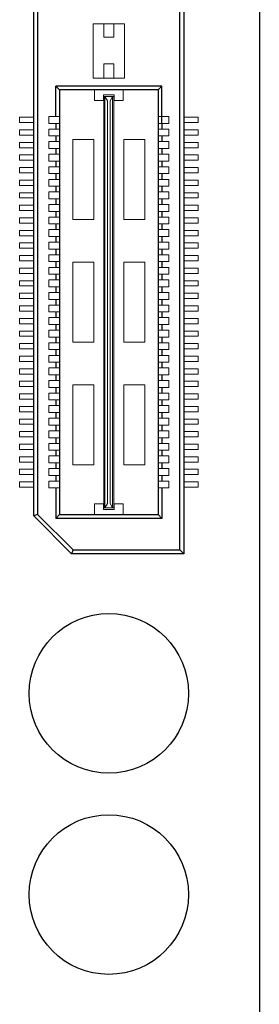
# Model space of a CAD drawing. Header units: millimetres. Extents: x 1095 to 1484, y 184 to 476.
# Tile 23 of 24: x 1323 to 1332, y 371 to 410. Entities that reach past the tile are written whole.
import ezdxf

# ---------------------------------------------------------------- set-up
doc = ezdxf.new("R2010")
doc.units = ezdxf.units.MM
doc.header["$LTSCALE"] = 0.1
doc.layers.add('daughter', color=7, linetype='Continuous')

msp = doc.modelspace()

# ---------------------------------------------------------------- linework, layer by layer
for p, q in [((1329.446, 448.458), (1329.446, 388.449)), ((1329.298, 388.597), (1329.298, 448.31)), ((1323.476, 389.949), (1323.476, 446.957)), ((1323.624, 446.896), (1323.624, 390.01)), ((1324.344, 405.837), (1324.344, 407.036)), ((1324.493, 406.89), (1324.344, 407.036)), ((1328.578, 407.036), (1324.344, 407.036)), ((1324.493, 406.89), (1324.493, 390.01)), ((1328.43, 406.89), (1324.493, 406.89)), ((1328.43, 406.89), (1328.43, 390.01)), ((1328.432, 406.89), (1328.578, 407.036)), ((1328.578, 405.563), (1328.578, 407.036)), ((1324.344, 405.563), (1324.344, 405.337)), ((1328.578, 405.563), (1328.578, 405.337)), ((1324.344, 405.063), (1324.344, 404.837)), ((1328.578, 405.063), (1328.578, 404.837)), ((1324.344, 404.563), (1324.344, 404.337)), ((1328.578, 404.563), (1328.578, 404.337)), ((1324.344, 404.063), (1324.344, 403.837)), ((1328.578, 404.063), (1328.578, 403.837)), ((1324.344, 403.563), (1324.344, 403.337)), ((1328.578, 403.563), (1328.578, 403.337)), ((1324.344, 403.063), (1324.344, 402.837)), ((1328.578, 403.063), (1328.578, 402.837)), ((1324.344, 402.563), (1324.344, 402.337)), ((1328.578, 402.563), (1328.578, 402.337)), ((1324.344, 402.063), (1324.344, 401.837)), ((1328.578, 402.063), (1328.578, 401.837)), ((1324.344, 401.563), (1324.344, 401.337)), ((1328.578, 401.563), (1328.578, 401.337)), ((1324.344, 401.063), (1324.344, 400.837)), ((1328.578, 401.063), (1328.578, 400.837)), ((1324.344, 400.563), (1324.344, 400.337)), ((1328.578, 400.563), (1328.578, 400.337)), ((1324.344, 400.063), (1324.344, 399.837)), ((1328.578, 400.063), (1328.578, 399.837)), ((1324.344, 399.563), (1324.344, 399.337)), ((1328.578, 399.563), (1328.578, 399.337)), ((1324.344, 399.063), (1324.344, 398.837)), ((1328.578, 399.063), (1328.578, 398.837)), ((1324.344, 398.563), (1324.344, 398.337)), ((1328.578, 398.563), (1328.578, 398.337)), ((1324.344, 398.063), (1324.344, 397.837)), ((1328.578, 398.063), (1328.578, 397.837)), ((1324.344, 397.563), (1324.344, 397.337)), ((1328.578, 397.563), (1328.578, 397.337)), ((1324.344, 397.063), (1324.344, 396.837)), ((1328.578, 397.063), (1328.578, 396.837)), ((1324.344, 396.563), (1324.344, 396.337)), ((1328.578, 396.563), (1328.578, 396.337)), ((1324.344, 396.063), (1324.344, 395.837)), ((1328.578, 396.063), (1328.578, 395.837)), ((1324.344, 395.563), (1324.344, 395.337)), ((1328.578, 395.563), (1328.578, 395.337)), ((1324.344, 395.063), (1324.344, 394.837)), ((1328.578, 395.063), (1328.578, 394.837)), ((1324.344, 394.563), (1324.344, 394.337)), ((1328.578, 394.563), (1328.578, 394.337)), ((1324.344, 394.063), (1324.344, 393.837)), ((1328.578, 394.063), (1328.578, 393.837)), ((1324.344, 393.563), (1324.344, 393.337)), ((1328.578, 393.563), (1328.578, 393.337)), ((1324.344, 393.063), (1324.344, 392.837)), ((1328.578, 393.063), (1328.578, 392.837)), ((1324.344, 392.563), (1324.344, 392.337)), ((1328.578, 392.563), (1328.578, 392.337)), ((1324.344, 392.063), (1324.344, 391.837)), ((1328.578, 392.063), (1328.578, 391.837)), ((1324.344, 391.563), (1324.344, 391.337)), ((1328.578, 391.563), (1328.578, 391.337)), ((1324.344, 391.063), (1324.344, 389.845)), ((1328.578, 391.063), (1328.578, 389.845)), ((1323.624, 390.01), (1323.476, 389.949)), ((1323.476, 389.949), (1324.976, 388.449)), ((1325.038, 388.597), (1323.624, 390.01)), ((1324.493, 390.01), (1324.344, 389.845)), ((1328.578, 389.845), (1324.344, 389.845)), ((1324.493, 390.01), (1328.43, 390.01)), ((1328.43, 390.01), (1328.578, 389.845)), ((1325.038, 388.597), (1324.976, 388.449)), ((1329.446, 388.449), (1324.976, 388.449)), ((1325.038, 388.597), (1329.298, 388.597)), ((1329.298, 388.597), (1329.446, 388.449))]:
    msp.add_line(p, q)
at = {"lineweight": 5}
for p, q in [((1327.091, 409.524), (1325.831, 409.524)), ((1325.831, 409.524), (1325.831, 407.359)), ((1326.267, 409.524), (1326.267, 408.991)), ((1326.655, 409.524), (1326.655, 408.991)), ((1327.091, 409.524), (1327.091, 407.359)), ((1326.655, 408.991), (1326.267, 408.991)), ((1326.267, 407.925), (1326.267, 407.359)), ((1326.655, 407.925), (1326.267, 407.925)), ((1326.655, 407.925), (1326.655, 407.359)), ((1327.091, 407.359), (1325.831, 407.359)), ((1325.896, 406.89), (1325.896, 406.47)), ((1327.027, 406.89), (1327.027, 406.47)), ((1326.251, 406.47), (1325.896, 406.47)), ((1326.251, 406.47), (1326.251, 406.696)), ((1326.671, 406.696), (1326.251, 406.696)), ((1326.267, 390.269), (1326.267, 406.632)), ((1326.267, 406.632), (1326.655, 406.632)), ((1326.299, 390.269), (1326.299, 406.632)), ((1326.413, 406.453), (1326.299, 406.632)), ((1326.509, 406.453), (1326.606, 406.632)), ((1326.606, 390.269), (1326.606, 406.632)), ((1326.655, 390.269), (1326.655, 406.632)), ((1326.671, 406.47), (1326.671, 406.696)), ((1327.027, 406.47), (1326.671, 406.47)), ((1326.413, 390.447), (1326.413, 406.453)), ((1326.509, 390.447), (1326.509, 406.453)), ((1322.907, 405.805), (1323.476, 405.805)), ((1322.907, 405.595), (1322.907, 405.805)), ((1324.07, 405.837), (1324.49, 405.837)), ((1324.07, 405.837), (1324.07, 405.563)), ((1328.852, 405.837), (1328.432, 405.837)), ((1328.852, 405.837), (1328.852, 405.563)), ((1330.016, 405.805), (1329.446, 405.805)), ((1330.016, 405.595), (1330.016, 405.805)), ((1322.907, 405.595), (1323.476, 405.595)), ((1322.907, 405.305), (1323.476, 405.305)), ((1322.907, 405.095), (1322.907, 405.305)), ((1324.07, 405.563), (1324.49, 405.563)), ((1324.07, 405.337), (1324.49, 405.337)), ((1324.07, 405.337), (1324.07, 405.063)), ((1328.852, 405.563), (1328.432, 405.563)), ((1328.852, 405.337), (1328.432, 405.337)), ((1328.852, 405.337), (1328.852, 405.063)), ((1330.016, 405.595), (1329.446, 405.595)), ((1330.016, 405.305), (1329.446, 405.305)), ((1330.016, 405.095), (1330.016, 405.305)), ((1322.907, 405.095), (1323.476, 405.095)), ((1324.07, 405.063), (1324.49, 405.063)), ((1325.023, 404.921), (1325.023, 401.738)), ((1325.863, 404.921), (1325.023, 404.921)), ((1325.863, 404.921), (1325.863, 401.738)), ((1327.059, 404.921), (1327.059, 401.738)), ((1327.899, 404.921), (1327.059, 404.921)), ((1327.899, 404.921), (1327.899, 401.738)), ((1328.852, 405.063), (1328.432, 405.063)), ((1330.016, 405.095), (1329.446, 405.095)), ((1322.907, 404.805), (1323.476, 404.805)), ((1322.907, 404.595), (1322.907, 404.805)), ((1322.907, 404.595), (1323.476, 404.595)), ((1324.07, 404.837), (1324.49, 404.837)), ((1324.07, 404.837), (1324.07, 404.563)), ((1324.07, 404.563), (1324.49, 404.563)), ((1328.852, 404.837), (1328.432, 404.837)), ((1328.852, 404.563), (1328.432, 404.563)), ((1328.852, 404.837), (1328.852, 404.563)), ((1330.016, 404.805), (1329.446, 404.805)), ((1330.016, 404.595), (1329.446, 404.595)), ((1330.016, 404.595), (1330.016, 404.805)), ((1322.907, 404.095), (1322.907, 404.305)), ((1322.907, 404.305), (1323.476, 404.305)), ((1324.07, 404.337), (1324.07, 404.063)), ((1324.07, 404.337), (1324.49, 404.337)), ((1328.852, 404.337), (1328.432, 404.337)), ((1328.852, 404.337), (1328.852, 404.063)), ((1330.016, 404.305), (1329.446, 404.305)), ((1330.016, 404.095), (1330.016, 404.305)), ((1322.907, 404.095), (1323.476, 404.095)), ((1322.907, 403.595), (1322.907, 403.805)), ((1322.907, 403.805), (1323.476, 403.805)), ((1324.07, 404.063), (1324.49, 404.063)), ((1324.07, 403.837), (1324.07, 403.563)), ((1324.07, 403.837), (1324.49, 403.837)), ((1328.852, 404.063), (1328.432, 404.063)), ((1328.852, 403.837), (1328.432, 403.837)), ((1328.852, 403.837), (1328.852, 403.563)), ((1330.016, 404.095), (1329.446, 404.095)), ((1330.016, 403.805), (1329.446, 403.805)), ((1330.016, 403.595), (1330.016, 403.805)), ((1322.907, 403.595), (1323.476, 403.595)), ((1324.07, 403.563), (1324.49, 403.563)), ((1324.07, 403.337), (1324.07, 403.063)), ((1324.07, 403.337), (1324.49, 403.337)), ((1328.852, 403.563), (1328.432, 403.563)), ((1328.852, 403.337), (1328.432, 403.337)), ((1328.852, 403.337), (1328.852, 403.063)), ((1330.016, 403.595), (1329.446, 403.595)), ((1322.907, 403.305), (1323.476, 403.305)), ((1322.907, 403.095), (1322.907, 403.305)), ((1322.907, 403.095), (1323.476, 403.095)), ((1324.07, 403.063), (1324.49, 403.063)), ((1328.852, 403.063), (1328.432, 403.063)), ((1330.016, 403.305), (1329.446, 403.305)), ((1330.016, 403.095), (1329.446, 403.095)), ((1330.016, 403.095), (1330.016, 403.305)), ((1322.907, 402.805), (1323.476, 402.805)), ((1322.907, 402.595), (1322.907, 402.805)), ((1322.907, 402.595), (1323.476, 402.595)), ((1324.07, 402.837), (1324.07, 402.563)), ((1324.07, 402.837), (1324.49, 402.837)), ((1324.07, 402.563), (1324.49, 402.563)), ((1328.852, 402.837), (1328.432, 402.837)), ((1328.852, 402.563), (1328.432, 402.563)), ((1328.852, 402.837), (1328.852, 402.563)), ((1330.016, 402.805), (1329.446, 402.805)), ((1330.016, 402.595), (1329.446, 402.595)), ((1330.016, 402.595), (1330.016, 402.805)), ((1322.907, 402.305), (1323.476, 402.305)), ((1322.907, 402.095), (1322.907, 402.305)), ((1324.07, 402.337), (1324.49, 402.337)), ((1324.07, 402.337), (1324.07, 402.063)), ((1328.852, 402.337), (1328.432, 402.337)), ((1328.852, 402.337), (1328.852, 402.063)), ((1330.016, 402.305), (1329.446, 402.305)), ((1330.016, 402.095), (1330.016, 402.305)), ((1322.907, 402.095), (1323.476, 402.095)), ((1322.907, 401.805), (1323.472, 401.805)), ((1322.907, 401.595), (1322.907, 401.805)), ((1324.07, 402.063), (1324.49, 402.063)), ((1324.07, 401.837), (1324.49, 401.837)), ((1324.07, 401.837), (1324.07, 401.563)), ((1328.852, 402.063), (1328.432, 402.063)), ((1328.852, 401.837), (1328.432, 401.837)), ((1328.852, 401.837), (1328.852, 401.563)), ((1330.016, 402.095), (1329.446, 402.095)), ((1330.016, 401.805), (1329.45, 401.805)), ((1330.016, 401.595), (1330.016, 401.805)), ((1322.907, 401.595), (1323.476, 401.595)), ((1324.07, 401.563), (1324.49, 401.563)), ((1325.863, 401.738), (1325.023, 401.738)), ((1327.899, 401.738), (1327.059, 401.738)), ((1328.852, 401.563), (1328.432, 401.563)), ((1330.016, 401.595), (1329.446, 401.595)), ((1322.907, 401.305), (1323.476, 401.305)), ((1322.907, 401.095), (1322.907, 401.305)), ((1322.907, 401.095), (1323.476, 401.095)), ((1324.07, 401.337), (1324.07, 401.063)), ((1324.07, 401.337), (1324.49, 401.337)), ((1324.07, 401.063), (1324.49, 401.063)), ((1328.852, 401.337), (1328.432, 401.337)), ((1328.852, 401.063), (1328.432, 401.063)), ((1328.852, 401.337), (1328.852, 401.063)), ((1330.016, 401.305), (1329.446, 401.305)), ((1330.016, 401.095), (1329.446, 401.095)), ((1330.016, 401.095), (1330.016, 401.305)), ((1322.907, 400.805), (1323.476, 400.805)), ((1322.907, 400.595), (1322.907, 400.805)), ((1322.907, 400.595), (1323.476, 400.595)), ((1324.07, 400.837), (1324.49, 400.837)), ((1324.07, 400.837), (1324.07, 400.563)), ((1328.852, 400.837), (1328.432, 400.837)), ((1328.852, 400.837), (1328.852, 400.563)), ((1330.016, 400.805), (1329.446, 400.805)), ((1330.016, 400.595), (1329.446, 400.595)), ((1330.016, 400.595), (1330.016, 400.805)), ((1322.907, 400.305), (1323.476, 400.305)), ((1322.907, 400.095), (1322.907, 400.305)), ((1324.07, 400.563), (1324.49, 400.563)), ((1324.07, 400.337), (1324.49, 400.337)), ((1324.07, 400.337), (1324.07, 400.063)), ((1328.852, 400.563), (1328.432, 400.563)), ((1328.852, 400.337), (1328.432, 400.337)), ((1328.852, 400.337), (1328.852, 400.063)), ((1330.016, 400.305), (1329.446, 400.305)), ((1330.016, 400.095), (1330.016, 400.305)), ((1322.907, 400.095), (1323.476, 400.095)), ((1322.907, 399.595), (1322.907, 399.805)), ((1322.907, 399.805), (1323.476, 399.805)), ((1324.07, 400.063), (1324.49, 400.063)), ((1324.07, 399.837), (1324.07, 399.563)), ((1324.07, 399.837), (1324.49, 399.837)), ((1325.023, 400.042), (1325.023, 396.859)), ((1325.863, 400.042), (1325.023, 400.042)), ((1325.863, 400.042), (1325.863, 396.859)), ((1327.059, 400.042), (1327.059, 396.859)), ((1327.899, 400.042), (1327.059, 400.042)), ((1327.899, 400.042), (1327.899, 396.859)), ((1328.852, 400.063), (1328.432, 400.063)), ((1328.852, 399.837), (1328.432, 399.837)), ((1328.852, 399.837), (1328.852, 399.563)), ((1330.016, 400.095), (1329.446, 400.095)), ((1330.016, 399.805), (1329.446, 399.805)), ((1330.016, 399.595), (1330.016, 399.805)), ((1322.907, 399.595), (1323.476, 399.595)), ((1324.07, 399.563), (1324.49, 399.563)), ((1328.852, 399.563), (1328.432, 399.563)), ((1330.016, 399.595), (1329.446, 399.595)), ((1322.907, 399.095), (1322.907, 399.305)), ((1322.907, 399.305), (1323.476, 399.305)), ((1322.907, 399.095), (1323.476, 399.095)), ((1324.07, 399.337), (1324.49, 399.337)), ((1324.07, 399.337), (1324.07, 399.063)), ((1324.07, 399.063), (1324.49, 399.063)), ((1328.852, 399.337), (1328.432, 399.337)), ((1328.852, 399.063), (1328.432, 399.063)), ((1328.852, 399.337), (1328.852, 399.063)), ((1330.016, 399.305), (1329.446, 399.305)), ((1330.016, 399.095), (1329.446, 399.095)), ((1330.016, 399.095), (1330.016, 399.305)), ((1322.907, 398.595), (1322.907, 398.805)), ((1322.907, 398.805), (1323.476, 398.805)), ((1324.07, 398.837), (1324.49, 398.837)), ((1324.07, 398.837), (1324.07, 398.563)), ((1328.852, 398.837), (1328.432, 398.837)), ((1328.852, 398.837), (1328.852, 398.563)), ((1330.016, 398.805), (1329.446, 398.805)), ((1330.016, 398.595), (1330.016, 398.805)), ((1322.907, 398.595), (1323.476, 398.595)), ((1322.907, 398.095), (1322.907, 398.305)), ((1322.907, 398.305), (1323.476, 398.305)), ((1324.07, 398.563), (1324.49, 398.563)), ((1324.07, 398.337), (1324.07, 398.063)), ((1324.07, 398.337), (1324.49, 398.337)), ((1328.852, 398.563), (1328.432, 398.563)), ((1328.852, 398.337), (1328.432, 398.337)), ((1328.852, 398.337), (1328.852, 398.063)), ((1330.016, 398.595), (1329.446, 398.595)), ((1330.016, 398.305), (1329.446, 398.305)), ((1330.016, 398.095), (1330.016, 398.305)), ((1322.907, 398.095), (1323.476, 398.095)), ((1324.07, 398.063), (1324.49, 398.063)), ((1328.852, 398.063), (1328.432, 398.063)), ((1330.016, 398.095), (1329.446, 398.095)), ((1322.907, 397.595), (1322.907, 397.805)), ((1322.907, 397.805), (1323.476, 397.805)), ((1322.907, 397.595), (1323.476, 397.595)), ((1324.07, 397.837), (1324.49, 397.837)), ((1324.07, 397.837), (1324.07, 397.563)), ((1324.07, 397.563), (1324.49, 397.563)), ((1328.852, 397.837), (1328.432, 397.837)), ((1328.852, 397.563), (1328.432, 397.563)), ((1328.852, 397.837), (1328.852, 397.563)), ((1330.016, 397.805), (1329.446, 397.805)), ((1330.016, 397.595), (1329.446, 397.595)), ((1330.016, 397.595), (1330.016, 397.805)), ((1322.907, 397.095), (1322.907, 397.305)), ((1322.907, 397.305), (1323.476, 397.305)), ((1322.907, 397.095), (1323.476, 397.095)), ((1324.07, 397.337), (1324.49, 397.337)), ((1324.07, 397.337), (1324.07, 397.063)), ((1328.852, 397.337), (1328.432, 397.337)), ((1328.852, 397.337), (1328.852, 397.063)), ((1330.016, 397.305), (1329.446, 397.305)), ((1330.016, 397.095), (1329.446, 397.095)), ((1330.016, 397.095), (1330.016, 397.305)), ((1322.907, 396.595), (1322.907, 396.805)), ((1322.907, 396.805), (1323.476, 396.805)), ((1324.07, 397.063), (1324.49, 397.063)), ((1324.07, 396.837), (1324.07, 396.563)), ((1324.07, 396.837), (1324.49, 396.837)), ((1325.863, 396.859), (1325.023, 396.859)), ((1327.899, 396.859), (1327.059, 396.859)), ((1328.852, 397.063), (1328.432, 397.063)), ((1328.852, 396.837), (1328.432, 396.837)), ((1328.852, 396.837), (1328.852, 396.563)), ((1330.016, 396.805), (1329.446, 396.805)), ((1330.016, 396.595), (1330.016, 396.805)), ((1322.907, 396.595), (1323.476, 396.595)), ((1322.907, 396.095), (1322.907, 396.305)), ((1322.907, 396.305), (1323.476, 396.305)), ((1324.07, 396.563), (1324.49, 396.563)), ((1324.07, 396.337), (1324.49, 396.337)), ((1324.07, 396.337), (1324.07, 396.063)), ((1328.852, 396.563), (1328.432, 396.563)), ((1328.852, 396.337), (1328.432, 396.337)), ((1328.852, 396.337), (1328.852, 396.063)), ((1330.016, 396.595), (1329.446, 396.595)), ((1330.016, 396.305), (1329.446, 396.305)), ((1330.016, 396.095), (1330.016, 396.305)), ((1322.907, 396.095), (1323.476, 396.095)), ((1324.07, 396.063), (1324.49, 396.063)), ((1328.852, 396.063), (1328.432, 396.063)), ((1330.016, 396.095), (1329.446, 396.095)), ((1322.907, 395.595), (1322.907, 395.805)), ((1322.907, 395.805), (1323.472, 395.805)), ((1322.907, 395.595), (1323.476, 395.595)), ((1324.07, 395.837), (1324.07, 395.563)), ((1324.07, 395.837), (1324.49, 395.837)), ((1324.07, 395.563), (1324.49, 395.563)), ((1328.852, 395.837), (1328.432, 395.837)), ((1328.852, 395.563), (1328.432, 395.563)), ((1328.852, 395.837), (1328.852, 395.563)), ((1330.016, 395.595), (1329.446, 395.595)), ((1330.016, 395.805), (1329.45, 395.805)), ((1330.016, 395.595), (1330.016, 395.805)), ((1322.907, 395.095), (1322.907, 395.305)), ((1322.907, 395.305), (1323.476, 395.305)), ((1324.07, 395.337), (1324.07, 395.063)), ((1324.07, 395.337), (1324.49, 395.337)), ((1325.023, 395.162), (1325.023, 391.979)), ((1325.863, 395.162), (1325.023, 395.162)), ((1325.863, 395.162), (1325.863, 391.979)), ((1327.059, 395.162), (1327.059, 391.979)), ((1327.899, 395.162), (1327.059, 395.162)), ((1327.899, 395.162), (1327.899, 391.979)), ((1328.852, 395.337), (1328.432, 395.337)), ((1328.852, 395.337), (1328.852, 395.063)), ((1330.016, 395.305), (1329.446, 395.305)), ((1330.016, 395.095), (1330.016, 395.305)), ((1322.907, 395.095), (1323.476, 395.095)), ((1322.907, 394.595), (1322.907, 394.805)), ((1322.907, 394.805), (1323.476, 394.805)), ((1324.07, 395.063), (1324.49, 395.063)), ((1324.07, 394.837), (1324.49, 394.837)), ((1324.07, 394.837), (1324.07, 394.563)), ((1328.852, 395.063), (1328.432, 395.063)), ((1328.852, 394.837), (1328.432, 394.837)), ((1328.852, 394.837), (1328.852, 394.563)), ((1330.016, 395.095), (1329.446, 395.095)), ((1330.016, 394.805), (1329.446, 394.805)), ((1330.016, 394.595), (1330.016, 394.805)), ((1322.907, 394.595), (1323.476, 394.595)), ((1324.07, 394.563), (1324.49, 394.563)), ((1324.07, 394.337), (1324.49, 394.337)), ((1324.07, 394.337), (1324.07, 394.063)), ((1328.852, 394.563), (1328.432, 394.563)), ((1328.852, 394.337), (1328.432, 394.337)), ((1328.852, 394.337), (1328.852, 394.063)), ((1330.016, 394.595), (1329.446, 394.595)), ((1322.907, 394.095), (1322.907, 394.305)), ((1322.907, 394.305), (1323.476, 394.305)), ((1322.907, 394.095), (1323.476, 394.095)), ((1324.07, 394.063), (1324.49, 394.063)), ((1328.852, 394.063), (1328.432, 394.063)), ((1330.016, 394.305), (1329.446, 394.305)), ((1330.016, 394.095), (1329.446, 394.095)), ((1330.016, 394.095), (1330.016, 394.305)), ((1322.907, 393.805), (1323.476, 393.805)), ((1322.907, 393.595), (1322.907, 393.805)), ((1322.907, 393.595), (1323.476, 393.595)), ((1324.07, 393.837), (1324.49, 393.837)), ((1324.07, 393.837), (1324.07, 393.563)), ((1324.07, 393.563), (1324.49, 393.563)), ((1328.852, 393.837), (1328.432, 393.837)), ((1328.852, 393.563), (1328.432, 393.563)), ((1328.852, 393.837), (1328.852, 393.563)), ((1330.016, 393.805), (1329.446, 393.805)), ((1330.016, 393.595), (1329.446, 393.595)), ((1330.016, 393.595), (1330.016, 393.805)), ((1322.907, 393.305), (1323.476, 393.305)), ((1322.907, 393.095), (1322.907, 393.305)), ((1324.07, 393.337), (1324.07, 393.063)), ((1324.07, 393.337), (1324.49, 393.337)), ((1328.852, 393.337), (1328.432, 393.337)), ((1328.852, 393.337), (1328.852, 393.063)), ((1330.016, 393.305), (1329.446, 393.305)), ((1330.016, 393.095), (1330.016, 393.305)), ((1322.907, 393.095), (1323.476, 393.095)), ((1322.907, 392.595), (1322.907, 392.805)), ((1322.907, 392.805), (1323.472, 392.805)), ((1324.07, 393.063), (1324.49, 393.063)), ((1324.07, 392.837), (1324.07, 392.563)), ((1324.07, 392.837), (1324.49, 392.837)), ((1328.852, 393.063), (1328.432, 393.063)), ((1328.852, 392.837), (1328.432, 392.837)), ((1328.852, 392.837), (1328.852, 392.563)), ((1330.016, 393.095), (1329.446, 393.095)), ((1330.016, 392.805), (1329.45, 392.805)), ((1330.016, 392.595), (1330.016, 392.805)), ((1322.907, 392.595), (1323.476, 392.595)), ((1324.07, 392.563), (1324.49, 392.563)), ((1328.852, 392.563), (1328.432, 392.563)), ((1330.016, 392.595), (1329.446, 392.595)), ((1322.907, 392.305), (1323.476, 392.305)), ((1322.907, 392.095), (1322.907, 392.305)), ((1322.907, 392.095), (1323.476, 392.095)), ((1324.07, 392.337), (1324.07, 392.063)), ((1324.07, 392.337), (1324.49, 392.337)), ((1324.07, 392.063), (1324.49, 392.063)), ((1325.863, 391.979), (1325.023, 391.979)), ((1327.899, 391.979), (1327.059, 391.979)), ((1328.852, 392.337), (1328.432, 392.337)), ((1328.852, 392.063), (1328.432, 392.063)), ((1328.852, 392.337), (1328.852, 392.063)), ((1330.016, 392.305), (1329.446, 392.305)), ((1330.016, 392.095), (1329.446, 392.095)), ((1330.016, 392.095), (1330.016, 392.305)), ((1322.907, 391.805), (1323.476, 391.805)), ((1322.907, 391.595), (1322.907, 391.805)), ((1322.907, 391.595), (1323.476, 391.595)), ((1324.07, 391.837), (1324.49, 391.837)), ((1324.07, 391.837), (1324.07, 391.563)), ((1328.852, 391.837), (1328.432, 391.837)), ((1328.852, 391.837), (1328.852, 391.563)), ((1330.016, 391.805), (1329.446, 391.805)), ((1330.016, 391.595), (1329.446, 391.595)), ((1330.016, 391.595), (1330.016, 391.805)), ((1322.907, 391.305), (1323.476, 391.305)), ((1322.907, 391.095), (1322.907, 391.305)), ((1324.07, 391.563), (1324.49, 391.563)), ((1324.07, 391.337), (1324.49, 391.337)), ((1324.07, 391.337), (1324.07, 391.063)), ((1328.852, 391.563), (1328.432, 391.563)), ((1328.852, 391.337), (1328.432, 391.337)), ((1328.852, 391.337), (1328.852, 391.063)), ((1330.016, 391.305), (1329.446, 391.305)), ((1330.016, 391.095), (1330.016, 391.305)), ((1322.907, 391.095), (1323.476, 391.095)), ((1324.07, 391.063), (1324.49, 391.063)), ((1328.852, 391.063), (1328.432, 391.063)), ((1330.016, 391.095), (1329.446, 391.095)), ((1325.896, 390.01), (1325.896, 390.43)), ((1326.251, 390.43), (1325.896, 390.43)), ((1326.251, 390.43), (1326.251, 390.204)), ((1326.413, 390.447), (1326.299, 390.269)), ((1326.509, 390.447), (1326.606, 390.269)), ((1327.027, 390.43), (1326.671, 390.43)), ((1326.671, 390.43), (1326.671, 390.204)), ((1327.027, 390.01), (1327.027, 390.43)), ((1326.671, 390.204), (1326.251, 390.204)), ((1326.267, 390.269), (1326.655, 390.269))]:
    msp.add_line(p, q, dxfattribs=at)
for centre in [(1326.461, 382.893), (1326.461, 374.893)]:
    msp.add_circle(centre, 3.175)
at = {"layer": 'daughter'}
msp.add_line((1332.461, 457.506), (1332.461, 300.281), dxfattribs=at)

doc.saveas('drawing.dxf')
